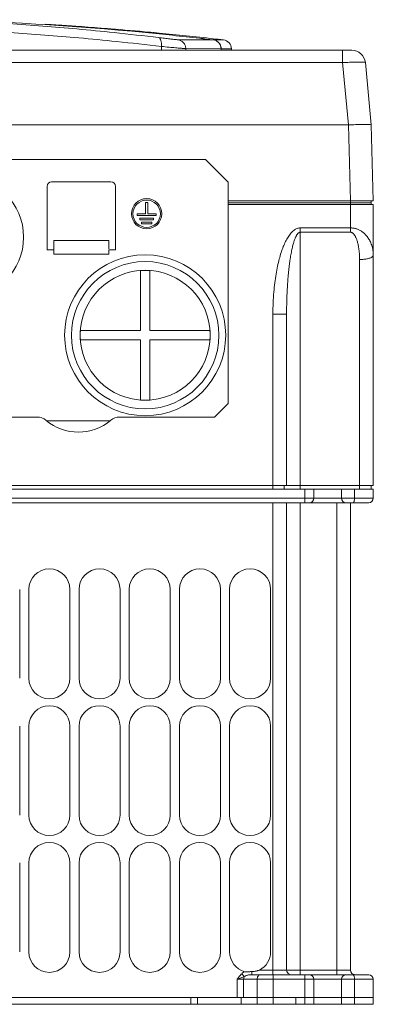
# Model space of a CAD drawing. Header units: millimetres. Extents: x -473 to 23648, y -382 to 1866.
# Tile 212 of 256: x 7797 to 7874, y 373 to 589. Entities that reach past the tile are written whole.
import ezdxf

# ---------------------------------------------------------------- set-up
doc = ezdxf.new("R2010")
doc.units = ezdxf.units.MM
doc.header["$LTSCALE"] = 80
doc.layers.get('0').update_dxf_attribs({"linetype": 'CONTINUOUS'})
for name, color, linetype in [('02___PRT_ALL_AXES', 7, 'CONTINUOUS'), ('03___PRT_ALL_CURVES', 7, 'CONTINUOUS'), ('09_ALL_ROUNDS', 7, 'CONTINUOUS'), ('20_ALL_FEATURES', 7, 'CONTINUOUS'), ('_BLACK_HOLE', 7, 'CONTINUOUS')]:
    doc.layers.add(name, color=color, linetype=linetype)

msp = doc.modelspace()

# ---------------------------------------------------------------- linework, layer by layer
at = {"color": 0, "linetype": 'Continuous', "lineweight": 0}
for p, q in [((7816.673, 553.491), (7803.673, 553.491)), ((7802.673, 552.491), (7802.673, 538.591)), ((7817.673, 538.591), (7817.673, 552.491)), ((7816.173, 540.591), (7804.173, 540.591)), ((7804.173, 537.591), (7804.173, 540.591)), ((7816.173, 540.591), (7816.173, 538.78)), ((7802.673, 538.591), (7804.173, 538.591)), ((7816.173, 537.591), (7816.173, 538.591)), ((7816.173, 538.591), (7817.673, 538.591)), ((7816.173, 537.591), (7804.173, 537.591)), ((7823.173, 534.056), (7823.173, 520.841)), ((7825.173, 534.056), (7823.173, 534.056)), ((7825.173, 520.841), (7825.173, 534.056)), ((7809.958, 520.841), (7809.958, 518.841)), ((7823.173, 520.841), (7809.958, 520.841)), ((7838.388, 520.841), (7825.173, 520.841)), ((7838.388, 518.841), (7838.388, 520.841)), ((7809.958, 518.841), (7823.173, 518.841)), ((7823.173, 518.841), (7823.173, 505.626)), ((7825.173, 505.626), (7825.173, 518.841)), ((7825.173, 518.841), (7838.388, 518.841)), ((7823.173, 505.626), (7825.173, 505.626)), ((7802.57, 501.091), (7816.486, 501.091)), ((7859.173, 483.091), (7859.173, 486.091)), ((7861.173, 484.091), (7861.173, 486.091)), ((7867.173, 486.091), (7867.173, 484.091)), ((7870.082, 486.091), (7870.082, 484.091)), ((7874.173, 486.091), (7874.173, 484.091)), ((7874.173, 484.091), (7644.173, 484.091)), ((7873.173, 483.091), (7645.173, 483.091))]:
    msp.add_line(p, q, dxfattribs=at)
for centre, radius in [((7784.173, 541.341), 13.35), ((7824.173, 519.841), 17.65), ((7824.173, 519.841), 16.15), ((7824.173, 519.841), 14.25)]:
    msp.add_circle(centre, radius, dxfattribs=at)
for centre, start, end in [((7803.673, 552.491), 90, 180), ((7816.673, 552.491), 0, 90), ((7860.173, 484.091), 270, 0), ((7868.173, 484.091), 180, 270), ((7873.173, 484.091), 270, 0)]:
    msp.add_arc(centre, 1, start, end, dxfattribs=at)
msp.add_open_spline([(7869.627, 483.091), (7869.691, 483.091), (7869.837, 483.17), (7869.97, 483.403), (7870.062, 483.721), (7870.082, 483.963), (7870.082, 484.091)], degree=3, knots=[0, 0, 0, 0, 0.1898732, 0.4520496, 0.7911063, 1.1753505, 1.1753505, 1.1753505, 1.1753505], dxfattribs=at)
at = {"layer": '02___PRT_ALL_AXES', "color": 0, "linetype": 'Continuous', "lineweight": 0}
for p, q in [((7867.173, 486.091), (7861.173, 486.091)), ((7874.173, 378.591), (7874.173, 374.591)), ((7861.173, 374.591), (7867.173, 374.591)), ((7861.173, 373.091), (7867.173, 373.091))]:
    msp.add_line(p, q, dxfattribs=at)
at = {"layer": '03___PRT_ALL_CURVES', "color": 0, "linetype": 'Continuous', "lineweight": 0}
for p, q in [((7824.23, 546.491), (7824.23, 548.921)), ((7824.23, 548.921), (7824.77, 548.921)), ((7824.77, 548.921), (7824.77, 546.491)), ((7822.445, 546.491), (7824.23, 546.491)), ((7822.445, 546.121), (7822.445, 546.491)), ((7824.77, 546.491), (7826.555, 546.491)), ((7826.555, 546.491), (7826.555, 546.121)), ((7826.555, 546.121), (7822.445, 546.121)), ((7823, 545.551), (7826, 545.551)), ((7823, 545.181), (7823, 545.551)), ((7826, 545.181), (7823, 545.181)), ((7823.375, 544.611), (7825.625, 544.611)), ((7823.375, 544.241), (7823.375, 544.611)), ((7825.625, 544.241), (7823.375, 544.241)), ((7825.625, 544.611), (7825.625, 544.241)), ((7826, 545.551), (7826, 545.181))]:
    msp.add_line(p, q, dxfattribs=at)
for radius in [3.308, 3]:
    msp.add_circle((7824.5, 546.491), radius, dxfattribs=at)
at = {"layer": '09_ALL_ROUNDS', "color": 0, "linetype": 'Continuous', "lineweight": 0}
for p, q in [((7802.792, 588.011), (7802.994, 587.999)), ((7802.792, 588.011), (7802.936, 588.003)), ((7802.936, 588.003), (7803.002, 587.999)), ((7802.994, 587.999), (7803.002, 587.999)), ((7803.002, 587.999), (7803, 587.997)), ((7803, 587.997), (7803.286, 587.979)), ((7803.002, 587.999), (7803.568, 587.964)), ((7803.149, 587.99), (7803.002, 587.999)), ((7803.568, 587.964), (7803.149, 587.99)), ((7803.286, 587.979), (7803.568, 587.962)), ((7803.568, 587.964), (7803.867, 587.945)), ((7804.087, 587.931), (7803.568, 587.964)), ((7858.173, 543.379), (7869.173, 543.379)), ((7858.173, 543.379), (7858.173, 542.427)), ((7858.173, 542.427), (7869.173, 542.427)), ((7869.173, 542.427), (7869.173, 543.379)), ((7855.173, 524.465), (7852.173, 524.465)), ((7855.173, 524.465), (7855.173, 486.891)), ((7800.5, 501.891), (7725.211, 501.891)), ((7839.373, 501.891), (7818.556, 501.891)), ((7657.173, 486.091), (7861.173, 486.091)), ((7859.173, 483.091), (7859.173, 486.091)), ((7861.173, 484.091), (7861.173, 486.091)), ((7867.173, 486.091), (7874.173, 486.091)), ((7867.173, 486.091), (7867.173, 484.091)), ((7870.082, 486.091), (7870.082, 484.091)), ((7874.173, 486.091), (7874.173, 484.091)), ((7874.173, 484.091), (7644.173, 484.091)), ((7873.173, 483.091), (7645.173, 483.091)), ((7852.173, 379.591), (7852.173, 483.091)), ((7855.173, 380.591), (7855.173, 483.091)), ((7858.173, 379.591), (7858.173, 483.091)), ((7866.173, 379.591), (7866.173, 483.091)), ((7869.173, 483.091), (7869.173, 380.591)), ((7796.673, 464.091), (7796.673, 444.591)), ((7798.673, 444.591), (7798.673, 464.091)), ((7807.673, 464.091), (7807.673, 444.591)), ((7809.673, 444.591), (7809.673, 464.091)), ((7818.673, 464.091), (7818.673, 444.591)), ((7820.673, 444.591), (7820.673, 464.091)), ((7829.673, 464.091), (7829.673, 444.591)), ((7831.673, 444.591), (7831.673, 464.091)), ((7840.673, 464.091), (7840.673, 444.591)), ((7842.673, 444.591), (7842.673, 464.091)), ((7851.673, 464.091), (7851.673, 444.591)), ((7796.673, 434.091), (7796.673, 414.591)), ((7798.673, 414.591), (7798.673, 434.091)), ((7807.673, 434.091), (7807.673, 414.591)), ((7809.673, 414.591), (7809.673, 434.091)), ((7818.673, 434.091), (7818.673, 414.591)), ((7820.673, 414.591), (7820.673, 434.091)), ((7829.673, 434.091), (7829.673, 414.591)), ((7831.673, 414.591), (7831.673, 434.091)), ((7840.673, 434.091), (7840.673, 414.591)), ((7842.673, 414.591), (7842.673, 434.091)), ((7851.673, 434.091), (7851.673, 414.591)), ((7796.673, 404.091), (7796.673, 384.591)), ((7798.673, 384.591), (7798.673, 404.091)), ((7807.673, 404.091), (7807.673, 384.591)), ((7809.673, 384.591), (7809.673, 404.091)), ((7818.673, 404.091), (7818.673, 384.591)), ((7820.673, 384.591), (7820.673, 404.091)), ((7829.673, 404.091), (7829.673, 384.591)), ((7831.673, 384.591), (7831.673, 404.091)), ((7840.673, 404.091), (7840.673, 384.591)), ((7842.673, 384.591), (7842.673, 404.091)), ((7851.673, 404.091), (7851.673, 384.591)), ((7847.587, 379.591), (7847.587, 380.27)), ((7849.234, 380.591), (7869.173, 380.591)), ((7844.344, 378.591), (7874.173, 378.591)), ((7844.344, 374.591), (7844.344, 378.591)), ((7845.905, 379.2), (7845.344, 379.809)), ((7845.759, 374.591), (7845.759, 378.591)), ((7847.587, 379.591), (7873.173, 379.591)), ((7848.708, 378.591), (7848.708, 374.591)), ((7852.244, 374.591), (7852.244, 379.591)), ((7859.173, 374.591), (7859.173, 379.591)), ((7861.173, 374.591), (7861.173, 378.591)), ((7867.173, 378.591), (7867.173, 374.591)), ((7870.082, 378.591), (7870.082, 374.591)), ((7874.173, 374.591), (7874.173, 378.591)), ((7657.173, 374.591), (7861.173, 374.591)), ((7874.173, 374.591), (7867.173, 374.591))]:
    msp.add_line(p, q, dxfattribs=at)
for centre, radius, start, end in [((7797.033, 491.501), 96.682, 86.58498, 86.90131), ((7802.676, 586.091), 1.924, 86.53805, 101.15563), ((7802.879, 586.002), 2, 86.49317, 96.65869), ((7802.878, 585.988), 2.002, 86.48158, 95.76131), ((7754.679, -202.232), 791.693, 86.036671, 86.500723), ((7763.113, -63.045), 652.263, 85.971254, 86.444073), ((7759.149, -127.581), 716.922, 85.98078, 86.423912), ((7759.155, -127.507), 716.847, 85.463504, 85.913071), ((7759.164, -127.384), 716.725, 84.550691, 85.913125), ((7759.179, -127.224), 716.564, 84.550632, 84.960043), ((7759.211, -126.895), 716.234, 83.59708, 84.550674), ((7759.248, -126.554), 715.89, 83.417536, 83.597022), ((7800.5, 498.891), 3, 49.84349, 90), ((7809.528, 509.591), 11, 229.84349, 310.15651), ((7818.556, 498.891), 3, 90, 130.15651), ((7860.173, 484.091), 1, 270, 0), ((7868.173, 484.091), 1, 180, 270), ((7873.173, 484.091), 1, 270, 0), ((7803.173, 464.091), 4.5, 0, 180), ((7814.173, 464.091), 4.5, 0, 180), ((7825.173, 464.091), 4.5, 0, 180), ((7836.173, 464.091), 4.5, 0, 180), ((7847.173, 464.091), 4.5, 0, 180), ((7803.173, 444.591), 4.5, 180, 0), ((7814.173, 444.591), 4.5, 180, 0), ((7825.173, 444.591), 4.5, 180, 0), ((7836.173, 444.591), 4.5, 180, 0), ((7847.173, 444.591), 4.5, 180, 0), ((7803.173, 434.091), 4.5, 0, 180), ((7814.173, 434.091), 4.5, 0, 180), ((7825.173, 434.091), 4.5, 0, 180), ((7836.173, 434.091), 4.5, 0, 180), ((7847.173, 434.091), 4.5, 0, 180), ((7803.173, 414.591), 4.5, 180, 0), ((7814.173, 414.591), 4.5, 180, 0), ((7825.173, 414.591), 4.5, 180, 0), ((7836.173, 414.591), 4.5, 180, 0), ((7847.173, 414.591), 4.5, 180, 0), ((7803.173, 404.091), 4.5, 0, 180), ((7814.173, 404.091), 4.5, 0, 180), ((7825.173, 404.091), 4.5, 0, 180), ((7836.173, 404.091), 4.5, 0, 180), ((7847.173, 404.091), 4.5, 0, 180), ((7803.173, 384.591), 4.5, 180, 0), ((7814.173, 384.591), 4.5, 180, 0), ((7825.173, 384.591), 4.5, 180, 0), ((7836.173, 384.591), 4.5, 180, 0), ((7847.173, 384.591), 4.5, 180, 254.89296), ((7847.173, 384.591), 4.5, 297.26604, 0), ((7845.993, 407.355), 27.131, 272.65951, 273.36799), ((7847.188, 386.804), 6.546, 273.4967, 281.6556), ((7856.173, 380.591), 1, 180, 247.50024), ((7870.173, 380.591), 1, 180, 270), ((7860.173, 378.591), 1, 0, 90), ((7868.173, 378.591), 1, 90, 180), ((7873.173, 378.591), 1, 0, 90)]:
    msp.add_arc(centre, radius, start, end, dxfattribs=at)
for points, knots in [([(7808.939, 587.606), (7809.241, 587.584), (7809.496, 587.416), (7810.263, 587.641), (7810.239, 587.512)], [0, 0, 0, 0, 0.9089216, 1.3035896, 1.3035896, 1.3035896, 1.3035896]), ([(7810.239, 587.512), (7810.239, 587.509), (7810.163, 587.539), (7809.948, 587.479), (7809.626, 587.553), (7809.399, 587.568)], [0, 0, 0, 0, 0.0078516, 0.15951073, 0.84232004, 0.84232004, 0.84232004, 0.84232004]), ([(7858.173, 543.379), (7857.932, 543.379), (7857.414, 543.276), (7856.702, 542.847), (7856.047, 542.194), (7855.451, 541.361), (7854.907, 540.372), (7854.408, 539.235), (7853.952, 537.953), (7853.537, 536.524), (7853.164, 534.943), (7852.838, 533.2), (7852.563, 531.287), (7852.348, 529.19), (7852.206, 526.896), (7852.173, 525.299), (7852.173, 524.465)], [0, 0, 0, 0, 0.7231896, 1.5425113, 2.4607869, 3.479964, 4.6048803, 5.8425674, 7.1994807, 8.6836054, 10.3043259, 12.0724125, 14.0001502, 16.1016074, 18.3930441, 20.8936044, 20.8936044, 20.8936044, 20.8936044]), ([(7858.173, 542.427), (7858.126, 542.427), (7858.035, 542.414), (7857.91, 542.363), (7857.797, 542.29), (7857.688, 542.196), (7857.581, 542.078), (7857.472, 541.934), (7857.36, 541.76), (7857.245, 541.552), (7857.128, 541.309), (7857.011, 541.032), (7856.894, 540.721), (7856.779, 540.378), (7856.665, 540), (7856.551, 539.585), (7856.438, 539.129), (7856.325, 538.626), (7856.213, 538.072), (7856.101, 537.466), (7855.991, 536.804), (7855.883, 536.084), (7855.778, 535.302), (7855.677, 534.454), (7855.581, 533.534), (7855.49, 532.532), (7855.406, 531.441), (7855.33, 530.255), (7855.266, 528.967), (7855.215, 527.572), (7855.181, 526.06), (7855.173, 525.012), (7855.173, 524.465)], [0, 0, 0, 0, 0.1401605, 0.270822, 0.4024583, 0.5436493, 0.70069, 0.8793238, 1.0850654, 1.3220016, 1.5913821, 1.8926888, 2.224944, 2.5869667, 2.9798549, 3.4081328, 3.8768843, 4.3909902, 4.9547283, 5.5708704, 6.2409752, 6.9675219, 7.7546357, 8.6065521, 9.5290868, 10.5314426, 11.6230499, 12.8116528, 14.0991977, 15.4903631, 16.9981488, 18.6366575, 18.6366575, 18.6366575, 18.6366575]), ([(7869.173, 542.427), (7869.212, 542.427), (7869.288, 542.421), (7869.4, 542.392), (7869.508, 542.346), (7869.616, 542.282), (7869.726, 542.197), (7869.84, 542.089), (7869.957, 541.953), (7870.076, 541.788), (7870.194, 541.594), (7870.311, 541.371), (7870.424, 541.119), (7870.534, 540.835), (7870.641, 540.518), (7870.742, 540.166), (7870.837, 539.775), (7870.926, 539.342), (7871.005, 538.865), (7871.073, 538.339), (7871.128, 537.761), (7871.164, 537.125), (7871.173, 536.681), (7871.173, 536.448)], [0, 0, 0, 0, 0.1169236, 0.2292487, 0.3440794, 0.4674014, 0.6046518, 0.7608971, 0.9395541, 1.1420869, 1.3689548, 1.6200813, 1.8960754, 2.1992543, 2.5323438, 2.8980868, 3.2995158, 3.7395953, 4.22165, 4.7502742, 5.3301556, 5.9648938, 6.6616022, 6.6616022, 6.6616022, 6.6616022]), ([(7869.174, 543.379), (7869.271, 543.379), (7869.459, 543.372), (7869.735, 543.344), (7870.003, 543.299), (7870.272, 543.236), (7870.547, 543.153), (7870.831, 543.045), (7871.123, 542.91), (7871.42, 542.746), (7871.717, 542.553), (7872.009, 542.33), (7872.294, 542.078), (7872.57, 541.794), (7872.836, 541.477), (7873.091, 541.125), (7873.331, 540.733), (7873.552, 540.301), (7873.751, 539.823), (7873.923, 539.296), (7874.059, 538.717), (7874.151, 538.079), (7874.173, 537.633), (7874.173, 537.4)], [0, 0, 0, 0, 0.2905147, 0.5639751, 0.8323786, 1.1056358, 1.3912255, 1.6944985, 2.0168375, 2.3563853, 2.7106867, 3.0776957, 3.4572339, 3.8518145, 4.2643699, 4.6977463, 5.1551116, 5.6395997, 6.1548907, 6.70624, 7.2993578, 7.9395663, 8.636882, 8.636882, 8.636882, 8.636882]), ([(7874.173, 537.4), (7874.173, 537.291), (7874.003, 537.031), (7873.546, 536.8), (7872.891, 536.6), (7872.074, 536.478), (7871.482, 536.448), (7871.173, 536.448)], [0, 0, 0, 0, 0.3287048, 0.8306623, 1.5269525, 2.3741116, 3.302332, 3.302332, 3.302332, 3.302332]), ([(7869.627, 483.091), (7869.691, 483.091), (7869.837, 483.17), (7869.97, 483.403), (7870.062, 483.721), (7870.082, 483.963), (7870.082, 484.091)], [0, 0, 0, 0, 0.1898732, 0.4520496, 0.7911063, 1.1753505, 1.1753505, 1.1753505, 1.1753505]), ([(7845.344, 379.809), (7845.405, 379.865), (7845.536, 379.973), (7845.755, 380.119), (7845.915, 380.206), (7846, 380.246)], [0, 0, 0, 0, 0.2457031, 0.50821708, 0.79037255, 0.79037255, 0.79037255, 0.79037255]), ([(7846.67, 380.233), (7846.587, 380.231), (7846.43, 380.23), (7846.207, 380.234), (7846.066, 380.241), (7846, 380.246)], [0, 0, 0, 0, 0.24844479, 0.47082061, 0.67007972, 0.67007972, 0.67007972, 0.67007972]), ([(7847.252, 380.252), (7847.15, 380.248), (7846.956, 380.24), (7846.762, 380.234), (7846.67, 380.233)], [0, 0, 0, 0, 0.30600343, 0.5826092, 0.5826092, 0.5826092, 0.5826092]), ([(7849.234, 380.591), (7849.16, 380.565), (7849.006, 380.516), (7848.765, 380.449), (7848.597, 380.411), (7848.51, 380.393)], [0, 0, 0, 0, 0.23535281, 0.48510248, 0.75103996, 0.75103996, 0.75103996, 0.75103996]), ([(7844.344, 378.591), (7844.489, 378.796), (7844.793, 379.225), (7845.142, 379.623), (7845.344, 379.809)], [0, 0, 0, 0, 0.7539954, 1.5786766, 1.5786766, 1.5786766, 1.5786766]), ([(7844.344, 378.591), (7844.629, 378.679), (7845.151, 378.881), (7845.667, 379.093), (7845.905, 379.2)], [0, 0, 0, 0, 0.8937097, 1.6758635, 1.6758635, 1.6758635, 1.6758635]), ([(7845.759, 378.591), (7845.759, 378.699), (7845.783, 378.91), (7845.856, 379.11), (7845.905, 379.2)], [0, 0, 0, 0, 0.3240928, 0.6314577, 0.6314577, 0.6314577, 0.6314577]), ([(7845.905, 379.2), (7845.956, 379.231), (7846.068, 379.292), (7846.252, 379.371), (7846.465, 379.442), (7846.705, 379.503), (7846.973, 379.551), (7847.27, 379.583), (7847.478, 379.591), (7847.587, 379.591)], [0, 0, 0, 0, 0.1794247, 0.3796586, 0.603053, 0.8505142, 1.122554, 1.4203409, 1.7461867, 1.7461867, 1.7461867, 1.7461867]), ([(7849.415, 379.591), (7849.322, 379.591), (7849.121, 379.53), (7848.89, 379.297), (7848.742, 378.969), (7848.708, 378.719), (7848.708, 378.591)], [0, 0, 0, 0, 0.2811007, 0.5967203, 0.9555318, 1.341982, 1.341982, 1.341982, 1.341982]), ([(7869.627, 379.591), (7869.691, 379.591), (7869.837, 379.511), (7869.97, 379.278), (7870.062, 378.961), (7870.082, 378.719), (7870.082, 378.591)], [0, 0, 0, 0, 0.189873, 0.4520496, 0.7911066, 1.1753505, 1.1753505, 1.1753505, 1.1753505])]:
    msp.add_open_spline(points, degree=3, knots=knots, dxfattribs=at)
for points in [[(7809.399, 587.578), (7809.681, 587.558), (7809.963, 587.538), (7810.244, 587.518)], [(7810.244, 587.518), (7809.963, 587.538), (7809.681, 587.558), (7809.399, 587.578)]]:
    msp.add_open_spline(points, degree=3, dxfattribs=at)
at = {"layer": '20_ALL_FEATURES', "color": 0, "linetype": 'Continuous', "lineweight": 0}
for p, q in [((7839.081, 584.624), (7841.313, 584.617)), ((7833.068, 582.703), (7840.825, 582.673)), ((7840.831, 582.341), (7840.825, 582.673)), ((7840.847, 582.673), (7840.852, 582.341)), ((7840.847, 582.673), (7843.083, 582.665)), ((7837.373, 558.418), (7680.973, 558.418)), ((7837.373, 558.418), (7837.373, 558.38)), ((7842.373, 553.42), (7837.373, 558.418)), ((7842.373, 504.891), (7842.373, 553.42)), ((7869.164, 549.291), (7842.373, 549.291)), ((7842.373, 548.891), (7873.673, 548.891)), ((7869.173, 548.891), (7869.173, 543.379)), ((7873.673, 548.891), (7873.673, 548.491)), ((7842.373, 548.491), (7874.173, 548.491)), ((7874.173, 486.891), (7874.173, 548.491)), ((7858.173, 486.091), (7858.173, 542.427)), ((7871.173, 486.091), (7871.173, 536.448)), ((7852.173, 486.091), (7852.173, 524.465)), ((7855.173, 524.465), (7855.173, 486.891)), ((7842.373, 504.891), (7839.373, 501.891)), ((7644.173, 486.891), (7874.173, 486.891)), ((7854.673, 486.091), (7854.673, 486.891)), ((7873.673, 486.091), (7873.673, 486.891)), ((7834.173, 374.591), (7834.173, 373.091)), ((7835.673, 374.591), (7874.173, 374.591)), ((7835.673, 374.591), (7835.673, 373.091)), ((7845.183, 373.091), (7845.183, 374.591)), ((7848.708, 373.091), (7848.708, 374.591)), ((7852.244, 373.091), (7852.244, 374.591)), ((7857.182, 373.091), (7857.182, 374.591)), ((7859.173, 373.091), (7859.173, 374.591)), ((7861.173, 374.591), (7861.173, 373.091)), ((7867.173, 374.591), (7867.173, 373.091)), ((7870.082, 373.091), (7870.082, 374.591)), ((7874.173, 374.591), (7874.173, 373.091)), ((7657.173, 373.091), (7861.173, 373.091)), ((7874.173, 373.091), (7867.173, 373.091))]:
    msp.add_line(p, q, dxfattribs=at)
for centre, radius, start, end in [((7759.152, -90.271), 679.612, 84.252799, 88.311676), ((7759.152, -89.918), 679.259, 84.24982, 88.3108), ((7759.221, -89.562), 678.9, 83.244551, 84.252559), ((7759.221, -89.209), 678.547, 83.242849, 84.249578), ((7838.826, 582.653), 1.985, 81.17038, 83.24127), ((7838.849, 582.665), 1.973, 81.24681, 83.24273), ((7838.825, 582.637), 2.001, 1.02309, 81.21723), ((7838.846, 582.646), 1.993, 78.8889, 81.24651), ((7838.84, 582.618), 2.02, 65.79594, 78.8787), ((7838.854, 582.65), 1.986, 55.58403, 65.78776), ((7838.841, 582.631), 2.009, 47.99196, 55.60079), ((7838.851, 582.641), 1.994, 36.27559, 48.00131), ((7838.841, 582.633), 2.007, 30.86912, 36.28398), ((7838.849, 582.638), 1.998, 0.99891, 30.86893), ((7869.444, 579.341), 3, 5.4147, 90)]:
    msp.add_arc(centre, radius, start, end, dxfattribs=at)
msp.add_open_spline([(7831.336, 584.651), (7832.828, 584.645), (7835.403, 584.636), (7837.978, 584.628), (7839.059, 584.624)], degree=3, knots=[0, 0, 0, 0, 4.4781706, 7.7236013, 7.7236013, 7.7236013, 7.7236013], dxfattribs=at)
at = {"layer": '_BLACK_HOLE', "color": 0, "linetype": 'Continuous', "lineweight": 0}
for p, q in [((7827.741, 583.172), (7827.748, 582.341)), ((7648.902, 582.341), (7869.444, 582.341)), ((7833.068, 582.703), (7833.075, 582.341)), ((7843.089, 582.341), (7843.083, 582.665)), ((7867.453, 582.341), (7867.453, 579.624)), ((7650.893, 579.624), (7867.453, 579.624)), ((7867.453, 579.624), (7868.748, 565.955)), ((7872.43, 579.624), (7873.726, 565.955)), ((7868.748, 565.955), (7649.597, 565.955)), ((7868.728, 565.955), (7869.164, 549.291)), ((7873.726, 565.955), (7874.162, 549.291)), ((7874.162, 549.291), (7869.164, 549.291)), ((7869.175, 548.891), (7869.175, 549.291)), ((7873.673, 548.891), (7869.175, 548.891)), ((7873.673, 548.891), (7873.673, 549.291))]:
    msp.add_line(p, q, dxfattribs=at)
for centre, radius, start, end in [((7841.084, 582.63), 2, 1, 83.41753), ((7869.444, 579.341), 3, 5.4147, 90), ((7866.979, 698.111), 118.425, 271.42894, 271.64146), ((7871.792, 536.573), 29.5, 90.22965, 91.10646)]:
    msp.add_arc(centre, radius, start, end, dxfattribs=at)
for points, knots in [([(7779.172, 588.963), (7781.374, 588.88), (7786.385, 588.66), (7793.919, 588.226), (7801.724, 587.665), (7809.443, 587.01), (7817.897, 586.182), (7823.873, 585.511), (7827.129, 585.121)], [0, 0, 0, 0, 6.6083749, 15.0471644, 22.6400913, 30.0825685, 38.2858283, 48.1227605, 48.1227605, 48.1227605, 48.1227605]), ([(7759.173, 587.376), (7762.042, 587.376), (7767.96, 587.328), (7776.908, 587.11), (7785.819, 586.744), (7794.229, 586.265), (7802.104, 585.707), (7809.893, 585.054), (7818.424, 584.229), (7824.455, 583.56), (7827.741, 583.172)], [0, 0, 0, 0, 8.606877, 17.7548459, 26.848882, 35.3630086, 43.0239403, 50.5333227, 58.8107154, 68.7368504, 68.7368504, 68.7368504, 68.7368504]), ([(7827.129, 585.121), (7827.567, 585.069), (7828.379, 584.972), (7829.483, 584.843), (7830.348, 584.742), (7830.939, 584.684), (7831.237, 584.652), (7831.336, 584.651)], [0, 0, 0, 0, 1.3252007, 2.4521215, 3.3355091, 3.9377644, 4.233758, 4.233758, 4.233758, 4.233758]), ([(7827.129, 585.121), (7827.241, 585.105), (7827.482, 584.922), (7827.669, 584.468), (7827.771, 583.864), (7827.763, 583.411), (7827.741, 583.172)], [0, 0, 0, 0, 0.342104, 0.8225261, 1.4503581, 2.1718267, 2.1718267, 2.1718267, 2.1718267]), ([(7827.741, 583.172), (7828.296, 583.12), (7829.324, 583.023), (7830.722, 582.894), (7831.817, 582.794), (7832.565, 582.735), (7832.943, 582.703), (7833.068, 582.703)], [0, 0, 0, 0, 1.6723925, 3.095564, 4.2114263, 4.9728778, 5.3479635, 5.3479635, 5.3479635, 5.3479635]), ([(7831.336, 584.651), (7831.569, 584.62), (7832.028, 584.474), (7832.594, 584.028), (7832.971, 583.413), (7833.064, 582.939), (7833.068, 582.703)], [0, 0, 0, 0, 0.7051534, 1.4111357, 2.1181203, 2.8257948, 2.8257948, 2.8257948, 2.8257948]), ([(7870.371, 579.734), (7870.738, 579.745), (7871.397, 579.769), (7871.941, 579.673), (7872.422, 579.71), (7872.43, 579.624)], [0, 0, 0, 0, 1.0996316, 1.8099169, 2.0702994, 2.0702994, 2.0702994, 2.0702994]), ([(7871.222, 566.068), (7870.909, 566.062), (7870.078, 566.032), (7869.247, 565.955), (7868.728, 565.955)], [0, 0, 0, 0, 0.9384317, 2.4971535, 2.4971535, 2.4971535, 2.4971535]), ([(7873.726, 565.955), (7873.645, 565.989), (7873.33, 566.084), (7872.634, 566.067), (7872.036, 566.075), (7871.674, 566.074)], [0, 0, 0, 0, 0.2630904, 0.9785167, 2.0653888, 2.0653888, 2.0653888, 2.0653888])]:
    msp.add_open_spline(points, degree=3, knots=knots, dxfattribs=at)
for points in [[(7867.453, 579.624), (7867.964, 579.652), (7868.476, 579.679), (7868.987, 579.696)], [(7868.987, 579.696), (7869.302, 579.707), (7869.617, 579.715), (7869.932, 579.723)]]:
    msp.add_open_spline(points, degree=3, dxfattribs=at)

doc.saveas('drawing.dxf')
